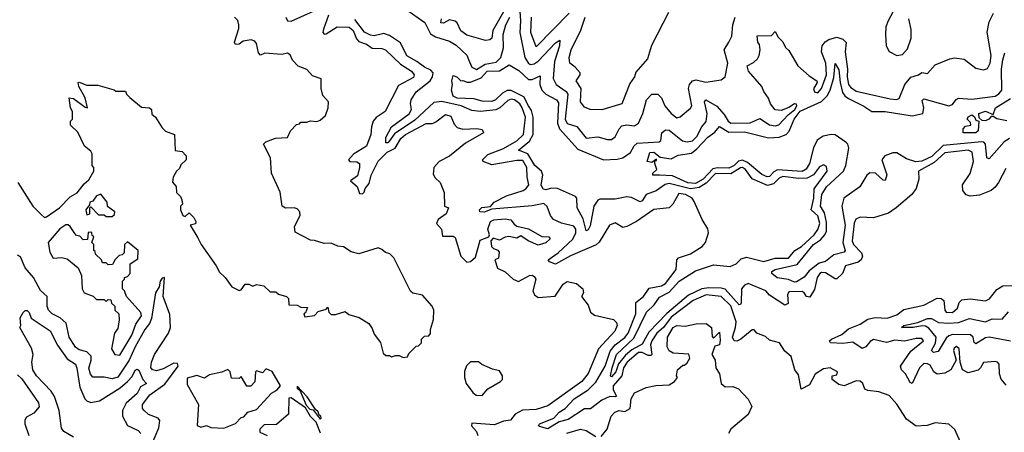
# Model space of a CAD drawing. Extents: x 2472589 to 2662339, y 701009 to 849030.
# Tile 124 of 256: x 2547936 to 2553043, y 779341 to 781481. Entities that reach past the tile are written whole.
import ezdxf

# ---------------------------------------------------------------- set-up
doc = ezdxf.new("R2010")
doc.units = 0

msp = doc.modelspace()

# ---------------------------------------------------------------- linework, layer by layer
at = {"layer": '0CON05XD'}
for points in [[(2549317.3, 781495), (2549325, 781475.6), (2549345, 781473.2), (2549495, 781541.5)], [(2549938.2, 781535), (2550037.1, 781467.1), (2550067.1, 781407.1), (2550092.1, 781392.1), (2550165, 781370.2), (2550199.2, 781349.2), (2550255, 781296.5), (2550264.1, 781274.1), (2550280.4, 781235), (2550305, 781223.6), (2550350, 781250), (2550408.2, 781261.8), (2550431.5, 781285), (2550445.5, 781334.5), (2550444.3, 781405), (2550457.7, 781455), (2550478.5, 781495)], [(2550529.4, 781525), (2550534.2, 781475), (2550530.2, 781415), (2550556.1, 781285), (2550575, 781254.4), (2550585, 781249.4), (2550605, 781252.5), (2550625, 781265.4), (2550715, 781361.9), (2550737.5, 781375), (2550735.5, 781345.5), (2550710, 781265), (2550703.5, 781176.5), (2550718, 781145), (2550769.7, 781109.7), (2550778.8, 781095), (2550765.3, 780965.3), (2550775, 780943.3), (2550825, 780928), (2550875, 780867.5), (2550935, 780874.3), (2550985, 780860), (2551005, 780860.6), (2551025, 780874), (2551045, 780915.8), (2551059.3, 780930.7), (2551085, 780935.4), (2551125, 780930), (2551146, 780945), (2551168.6, 780995), (2551187.5, 781065), (2551215, 781095.8), (2551246, 781095), (2551265, 781075.8), (2551282.9, 781035), (2551315, 780994.3), (2551345, 780972), (2551362.3, 780977.7), (2551415, 781022), (2551422.9, 781035), (2551405.4, 781125), (2551410.6, 781145), (2551425, 781164.2), (2551445, 781168.6), (2551495, 781156.9), (2551575, 781170), (2551595.8, 781184.2), (2551608.6, 781255), (2551590, 781325), (2551613.8, 781365), (2551630, 781395), (2551635.7, 781455), (2551647.5, 781495)], [(2547926.7, 780636.7), (2548004, 780515), (2548048.9, 780468.9), (2548065, 780456), (2548075, 780459.2), (2548143.3, 780505), (2548197.5, 780562.5), (2548235, 780583.8), (2548270, 780630), (2548295, 780650), (2548320, 780695), (2548320, 780715), (2548312.5, 780725), (2548312.5, 780785), (2548305, 780800), (2548272.5, 780825), (2548238.3, 780898.3), (2548200, 780935), (2548200, 780955), (2548210, 780965), (2548210, 781005), (2548200, 781025), (2548193.6, 781076.4), (2548215, 781072.5), (2548275, 781027.5), (2548287.5, 781025), (2548275.9, 781075.9), (2548243.3, 781135), (2548240, 781155), (2548245, 781157.5), (2548285, 781142.5), (2548341.7, 781141.7), (2548427, 781117), (2548435, 781110), (2548485, 781110), (2548490, 781095), (2548507, 781077), (2548567.5, 781027.5), (2548610, 781025), (2548620, 781015), (2548621.7, 780991.7), (2548640, 780975), (2548675, 780920), (2548693, 780903), (2548740, 780885), (2548743, 780803), (2548778.3, 780798.3), (2548800, 780775), (2548800, 780755), (2548771.7, 780728.3), (2548765, 780710), (2548750, 780695), (2548732.5, 780665), (2548728.3, 780638.3), (2548747, 780617), (2548750, 780585), (2548770, 780565), (2548777, 780547), (2548780, 780525), (2548770, 780515), (2548770, 780495), (2548782.5, 780465), (2548795, 780460), (2548815, 780480), (2548840, 780455), (2548850, 780435), (2548848.3, 780421.7), (2548820, 780415), (2548859.5, 780349.5), (2548876.7, 780315), (2548956, 780205), (2548971.9, 780171.9), (2549001.2, 780145), (2549036.4, 780096.4), (2549075, 780077.5), (2549085, 780080), (2549105, 780110), (2549125, 780110), (2549145, 780100), (2549165, 780107.5), (2549201.7, 780101.7), (2549235, 780070), (2549265, 780070), (2549278.3, 780058.3), (2549320, 780045), (2549330, 780035), (2549331.7, 780001.7), (2549375, 780000), (2549395, 779990), (2549428.3, 779988.3), (2549418.3, 779961.7), (2549410, 779955), (2549415, 779940), (2549465, 779947.5), (2549485, 779967.5), (2549525, 779980), (2549535, 779990), (2549540, 779965), (2549552.5, 779952.5), (2549575, 779952.5), (2549625, 779967.5), (2549643, 779953), (2549697, 779937), (2549746.4, 779906.4), (2549765, 779880), (2549775, 779850), (2549807, 779807), (2549821.7, 779751.7), (2549835, 779740), (2549855, 779740), (2549865, 779732.5), (2549885, 779740), (2549905, 779740), (2549925, 779730), (2549947, 779733), (2549955, 779750), (2549991.7, 779788.3), (2550005, 779790), (2550020, 779805), (2550020, 779825), (2550035, 779840), (2550058.3, 779841.7), (2550067, 779853), (2550067.5, 779875), (2550083, 779927), (2550083.8, 779975), (2550076.2, 779995), (2550025, 780052.5), (2549975, 780062.5), (2549963.6, 780073.6), (2549876.1, 780246.1), (2549856.1, 780266.1), (2549833, 780273), (2549815, 780290), (2549795, 780297.5), (2549695, 780267.5), (2549655, 780277.5), (2549615, 780302.5), (2549586.7, 780306.7), (2549551.7, 780321.7), (2549515, 780320), (2549465, 780336.7), (2549445, 780337.5), (2549365, 780380), (2549360.7, 780409.3), (2549391.2, 780465), (2549388.8, 780485), (2549375, 780500), (2549360, 780505), (2549315, 780503.3), (2549297.5, 780515), (2549286.4, 780586.4), (2549242.5, 780685), (2549236.7, 780765), (2549200, 780835), (2549213, 780847), (2549263, 780867), (2549325, 780870), (2549340, 780905), (2549371.7, 780938.3), (2549388.3, 780941.7), (2549395, 780950), (2549425, 780950), (2549445, 780957.5), (2549477, 780953), (2549495, 780960), (2549522.5, 780985), (2549536.4, 781023.6), (2549537.5, 781055), (2549508.3, 781088.3), (2549500, 781125), (2549500, 781175), (2549455, 781190), (2549425, 781222.5), (2549380.7, 781240.7), (2549351.7, 781271.7), (2549339.3, 781299.3), (2549325, 781307.5), (2549295, 781301.2), (2549207, 781307), (2549185, 781297.5), (2549175, 781310), (2549165, 781357.5), (2549155, 781370), (2549136.1, 781376.1), (2549095, 781370), (2549075, 781354), (2549055, 781352.5), (2549051.2, 781365), (2549072.5, 781435), (2549072.5, 781455), (2549067, 781477), (2549050, 781495)], [(2549538.7, 781505), (2549512.3, 781432.3), (2549508.9, 781415), (2549515, 781406.5), (2549525, 781407.3), (2549582.5, 781445), (2549645, 781441.8), (2549665, 781425.5), (2549682.3, 781382.3), (2549695, 781368), (2549735, 781354.7), (2549765, 781334), (2549815, 781331.8), (2549834.2, 781325), (2549910.5, 781250.5), (2549968, 781215), (2549982, 781195), (2549977.9, 781182.1), (2549900.4, 781139.6), (2549832.5, 781005), (2549785.2, 780974.8), (2549770, 780955), (2549760.4, 780925), (2549757.1, 780885), (2549735.5, 780825), (2549666.8, 780783.2), (2549641.1, 780755), (2549648.8, 780745), (2549685, 780743.5), (2549698.2, 780735), (2549699.2, 780715), (2549688.5, 780671.5), (2549652, 780645), (2549686.6, 780616.6), (2549699.5, 780579.5), (2549715, 780578.1), (2549723.7, 780586.3), (2549728.9, 780605), (2549748.3, 780631.7), (2549760, 780675), (2549795, 780748.2), (2549841.8, 780795), (2549884.2, 780815.8), (2549913.5, 780865), (2549936.7, 780885), (2550045, 780942.5), (2550076.4, 780943.6), (2550095, 780950.8), (2550145, 780990), (2550171.7, 780981.7), (2550188.8, 780938.8), (2550205, 780922), (2550235, 780914), (2550306.7, 780916.7), (2550335, 780912.5), (2550342.5, 780895), (2550248.3, 780841.7), (2550165, 780774.3), (2550111.2, 780745), (2550084, 780715), (2550080, 780680), (2550090.7, 780660.7), (2550117, 780637), (2550137.5, 780585), (2550140, 780515), (2550160, 780505), (2550147.5, 780475), (2550107.1, 780445), (2550098.6, 780425), (2550124, 780395), (2550128.3, 780358.3), (2550185, 780358.8), (2550195, 780352.5), (2550224.4, 780254.4), (2550255, 780223.8), (2550275, 780226.7), (2550300.7, 780249.3), (2550325, 780337.5), (2550370, 780355), (2550372.5, 780365), (2550363.8, 780395), (2550378.8, 780435), (2550395, 780442.5), (2550455, 780449.2), (2550483.6, 780443.6), (2550500, 780420), (2550515, 780410), (2550575.8, 780395.8), (2550645, 780357.5), (2550680, 780355), (2550687.5, 780345), (2550665, 780323.8), (2550625, 780311.2), (2550573.9, 780333.9), (2550535, 780360), (2550515, 780347.5), (2550473.6, 780356.4), (2550455, 780353.3), (2550425, 780337.5), (2550392.5, 780347.5), (2550380, 780335), (2550382.5, 780305), (2550393.8, 780293.8), (2550416.4, 780286.4), (2550422.5, 780275), (2550420, 780245), (2550400, 780235), (2550415, 780192.5), (2550455, 780173.3), (2550495.9, 780135.9), (2550523.9, 780123.9), (2550580, 780155), (2550595, 780156.2), (2550605, 780150), (2550613.3, 780135), (2550598, 780075), (2550606, 780055), (2550625, 780040.8), (2550713.2, 780046.8), (2550755, 780110), (2550775, 780123.3), (2550823.6, 780113.6), (2550857.5, 780085), (2550860, 780065), (2550850, 780045), (2550885, 780000), (2550897.5, 779965), (2550918.3, 779948.3), (2551015.7, 779925.7), (2551031.4, 779911.4), (2551035.5, 779895.5), (2551022.2, 779865), (2550937.9, 779775), (2550885, 779646), (2550851.1, 779605), (2550675, 779478.5), (2550615, 779459.4), (2550544, 779456), (2550505.4, 779434.6), (2550482.5, 779405), (2550445, 779398.9), (2550399.3, 779380.7), (2550281.5, 779388.5), (2550279.4, 779375), (2550305.3, 779345.3), (2550311.8, 779325)], [(2551344.2, 780235), (2551353.5, 780246.5), (2551415, 780266.9), (2551476.2, 780305), (2551494, 780325), (2551508, 780375), (2551505.9, 780395.9), (2551476, 780445), (2551435, 780537.5), (2551423.3, 780555), (2551390, 780575), (2551355, 780579.2), (2551324.3, 780525), (2551305, 780505.7), (2551225, 780496.9), (2551135, 780434.5), (2551085, 780409.2), (2551063.6, 780403.6), (2551025, 780427.5), (2550995, 780416), (2550942.1, 780327.9), (2550926.9, 780313.1), (2550793.2, 780256.8), (2550715, 780213.3), (2550684.3, 780225), (2550677.1, 780235), (2550728.3, 780271.7), (2550805, 780342.8), (2550820.5, 780375), (2550820.7, 780395), (2550810.8, 780410.8), (2550746.6, 780426.6), (2550705, 780445.6), (2550690, 780465), (2550671.7, 780511.7), (2550655, 780527.8), (2550594.8, 780515.2), (2550385, 780498), (2550345, 780482.4), (2550323.1, 780485), (2550321.8, 780495), (2550333.6, 780506.4), (2550377.9, 780512.1), (2550397.3, 780535), (2550461.5, 780568.5), (2550546.7, 780595), (2550563.3, 780605), (2550577.1, 780625), (2550567.5, 780665), (2550566.8, 780715), (2550545, 780750.4), (2550515, 780751.6), (2550385, 780728.2), (2550340, 780745), (2550336.2, 780755), (2550365, 780782.5), (2550445, 780812.7), (2550515, 780852.5), (2550548.9, 780885), (2550559, 780975), (2550543.1, 781025), (2550529.7, 781045), (2550503.1, 781065), (2550485, 781069.2), (2550467.5, 781062.5), (2550425.7, 781024.3), (2550405, 781013.5), (2550325.7, 781005.7), (2550280.9, 781010.9), (2550225.2, 781035.2), (2550125, 781057.6), (2550085, 781052), (2549985, 780960.6), (2549880.9, 780889.1), (2549855, 780852.9), (2549845, 780843.1), (2549835, 780842.5), (2549835, 780870), (2549864.5, 780925), (2549956.4, 780993.6), (2549967.6, 781015), (2549963, 781047), (2549966.9, 781065), (2549993, 781107), (2550064.7, 781165), (2550077.3, 781185), (2550081.2, 781205), (2550069.2, 781219.2), (2550035, 781234.4), (2549996.4, 781265), (2549945, 781294.3), (2549910.8, 781360.8), (2549855, 781400), (2549825, 781409.7), (2549775, 781397.1), (2549755, 781401.5), (2549725, 781416.2), (2549675, 781481.8)], [(2550445, 781521.2), (2550389.4, 781425), (2550384.2, 781385.8), (2550375, 781376.2), (2550352.7, 781372.7), (2550255, 781400.8), (2550225, 781424), (2550205.7, 781465), (2550195, 781472.9), (2550165, 781480), (2550135, 781463.8), (2550120, 781465), (2550123.3, 781485)], [(2550786.1, 781515), (2550615, 781340), (2550586.5, 781415), (2550590.4, 781495)], [(2551300.7, 781519.3), (2551212.7, 781347.3), (2551191.7, 781278.3), (2551131.7, 781208.3), (2551124.2, 781185), (2551100.4, 781149.6), (2551058.8, 781045), (2550955.8, 781014.2), (2550895, 781016), (2550865, 781028), (2550845.7, 781055), (2550849.1, 781125), (2550822.9, 781165), (2550843.3, 781195), (2550842.5, 781205), (2550818, 781235), (2550790, 781255), (2550786.7, 781285), (2550796.5, 781325), (2550846.9, 781426.9), (2550869.5, 781495)], [(2550963.8, 780755), (2551035, 780757.5), (2551064.4, 780765.6), (2551105, 780792.7), (2551122.9, 780827.1), (2551138.4, 780841.6), (2551252.5, 780847.5), (2551261.1, 780855), (2551267.5, 780895), (2551285, 780910), (2551305, 780907.9), (2551373.3, 780853.3), (2551397.9, 780847.9), (2551425, 780852.5), (2551447.5, 780875), (2551474.2, 780925.8), (2551496.8, 780953.2), (2551501.6, 780995), (2551487.3, 781055), (2551494.6, 781065.4), (2551552.3, 781032.3), (2551590.4, 780990.4), (2551610, 780955), (2551625, 780945.4), (2551724.5, 780945.5), (2551775, 780969.2), (2551825.4, 780935.4), (2551855, 780931.2), (2551873.2, 780936.8), (2551921.5, 780988.5), (2551956.8, 781015), (2551966.9, 781035), (2551965, 781043.3), (2551955, 781044.5), (2551925, 781025.4), (2551885, 781010.4), (2551855, 781014.6), (2551830.4, 781045), (2551820.4, 781075), (2551795, 781108.9), (2551784.8, 781134.8), (2551715.7, 781215), (2551708.8, 781241.2), (2551741.5, 781258.5), (2551762.5, 781277.5), (2551771.4, 781295), (2551776.7, 781325), (2551772.5, 781352.5), (2551763.8, 781365), (2551761.7, 781398.3), (2551835, 781400), (2551855, 781420), (2551870, 781390), (2551895, 781366), (2551907.9, 781337.9), (2551925, 781321.2), (2551972.1, 781242.1), (2552030, 781190), (2552070.4, 781165), (2552071.8, 781155), (2552053.4, 781123.4), (2552057.7, 781107.7), (2552075, 781101.8), (2552094.8, 781125), (2552121, 781195), (2552117, 781255), (2552094.6, 781315), (2552099.1, 781345), (2552114, 781366), (2552132, 781378), (2552175, 781391.3), (2552205, 781380.8), (2552222.4, 781362.4), (2552218.4, 781315), (2552228.9, 781225), (2552227.3, 781185), (2552235.5, 781145), (2552245, 781130.5), (2552275, 781110.7), (2552451.2, 781071.2), (2552483.4, 781066.6), (2552498, 781072), (2552527.5, 781145), (2552557.4, 781182.6), (2552597.5, 781195), (2552615, 781207.5), (2552645, 781202.5), (2552685, 781246.7), (2552761.2, 781278.8), (2552785, 781283.8), (2552835, 781276.2), (2552895, 781230), (2552935, 781221.2), (2552955, 781227.5), (2552970, 781255), (2552974, 781295), (2552954.2, 781415.8), (2552965, 781470), (2552987.5, 781515)], [(2552465, 781520), (2552440, 781475), (2552428.8, 781445), (2552427.5, 781405), (2552430.8, 781345), (2552445, 781316.2), (2552485, 781296.2)], [(2552485, 781296.2), (2552515, 781300), (2552540.7, 781329.3), (2552560, 781385), (2552559.3, 781430.7), (2552547.5, 781485)], [(2551255, 780674.3), (2551220, 780675), (2551220, 780685), (2551240, 780705), (2551230, 780735), (2551230, 780750), (2551238.3, 780751.7), (2551238.3, 780758.3), (2551215, 780740), (2551190, 780745), (2551205, 780793.3), (2551225, 780793.8), (2551258.3, 780768.3), (2551315, 780760), (2551351.7, 780778.3), (2551420.2, 780789.8), (2551448.9, 780811.1), (2551505, 780872.7), (2551542.2, 780897.8), (2551565, 780927.1), (2551615, 780897.2), (2551695, 780899.5), (2551819.2, 780869.1), (2551875, 780871.7), (2551911.2, 780885), (2551927.2, 780902.8), (2551952.6, 780965), (2551985, 781006.4), (2552095, 781056.8), (2552125, 781086.5), (2552140.5, 781115), (2552158.1, 781181.9), (2552165, 781253.3), (2552185, 781221.2), (2552190.8, 781155), (2552204, 781104), (2552215.6, 781085.6), (2552235, 781072.1), (2552315, 781033.4), (2552355, 781004.8), (2552425, 781005.9), (2552565, 780982.3), (2552619.6, 780995), (2552626.1, 781025), (2552617.1, 781062.9), (2552625, 781070.6), (2552755, 781035.3), (2552775, 781040.9), (2552792.6, 781067.4), (2552805.3, 781074.7), (2552875, 781068.5), (2552995, 781085.2), (2553015, 781096.8), (2553029.8, 781115), (2553029.2, 781225), (2553035, 781273.3), (2553045, 781309.2)], [(2553050.5, 780709.5), (2553012.6, 780637.4), (2552995, 780612), (2552974.6, 780595.4), (2552915, 780571.9), (2552865, 780565.7), (2552845, 780572.5), (2552828.6, 780595), (2552825.6, 780625), (2552865, 780683.8), (2552883.3, 780745), (2552875.8, 780795), (2552855, 780804.4), (2552735, 780791.2), (2552679.7, 780740.3), (2552597.5, 780695), (2552600, 780655), (2552586.2, 780605), (2552563.3, 780575), (2552482.5, 780505), (2552441.7, 780478.3), (2552365, 780453.3), (2552295, 780457.5), (2552273.6, 780446.4), (2552264.2, 780425.8), (2552253.6, 780335), (2552261.1, 780315), (2552301.8, 780271.8), (2552306.9, 780255), (2552300.8, 780235), (2552285.5, 780224.5), (2552220, 780205), (2552203.3, 780165), (2552175, 780138), (2552165, 780137.5), (2552115, 780168.9), (2552095, 780170.7), (2552085.6, 780165), (2552072.8, 780145), (2552058.8, 780081.2), (2552035, 780042), (2552016.7, 780045), (2552005.6, 780065), (2551995, 780070.9), (2551925, 780069.5), (2551918.5, 780055), (2551921.5, 780008.5), (2551905, 780000.8), (2551825, 780053.3), (2551805.3, 780075.3), (2551715, 780112.3), (2551695, 780104.2), (2551680.4, 780085), (2551677.3, 780012.7), (2551675, 780003.8), (2551667.8, 780002.2), (2551595, 780083.9), (2551575, 780089.4), (2551510.1, 780090.1), (2551475, 780084.8), (2551405, 780053.1), (2551292, 779958), (2551200.1, 779859.9), (2551165, 779799.2), (2551111, 779769), (2551078.5, 779741.5), (2551042.7, 779697.3), (2551028, 779655), (2551005, 779629.2), (2551000, 779635), (2551008.5, 779675), (2551032.2, 779745), (2551121.3, 779828.7), (2551186.7, 779965), (2551227.3, 780002.7), (2551255, 780042.5), (2551305, 780068.6), (2551356.1, 780125), (2551441.6, 780178.4), (2551535, 780209.4), (2551621.4, 780201.4), (2551652.5, 780215), (2551678.3, 780241.7), (2551705, 780250), (2551795, 780226.6), (2551855, 780244.1), (2551924, 780245), (2551956.6, 780283.4), (2551991.8, 780305), (2552056.1, 780365), (2552075, 780392.9), (2552085.7, 780425), (2552075, 780464.4), (2552041.9, 780495), (2552054.5, 780555), (2552056.2, 780603.8), (2552123.8, 780695), (2552120.7, 780720.7), (2552105, 780728.8), (2552085, 780718), (2552052.9, 780677.1), (2552021.2, 780658.8), (2551975, 780657.7), (2551895, 780668.8), (2551875, 780659.2), (2551845, 780630.4), (2551815, 780620.6), (2551735.3, 780655.3), (2551700.7, 780705), (2551685, 780714.7), (2551675, 780713.1), (2551625, 780682), (2551545, 780684.1), (2551497.3, 780632.7), (2551460.4, 780610.4), (2551415, 780603.9), (2551305, 780632.3), (2551283.9, 780626.1), (2551236.8, 780593.2), (2551185.8, 780575), (2551165, 780542.5), (2551155, 780536.9), (2551109.1, 780559.1), (2551085, 780563.1), (2551025, 780550.3), (2550945, 780550.8), (2550934.5, 780545), (2550914.7, 780515), (2550895, 780412), (2550885, 780390.8), (2550875, 780386.2), (2550858.5, 780448.5), (2550828.4, 780505), (2550825.4, 780555), (2550819.4, 780565), (2550725, 780605.3), (2550695, 780607.9), (2550665, 780598.2), (2550651.9, 780601.9), (2550640.9, 780625), (2550649, 780675), (2550642.2, 780695), (2550608.6, 780725), (2550571.9, 780785), (2550522.5, 780805), (2550579.5, 780850.5), (2550598.6, 780885), (2550599.7, 780975), (2550590.2, 781010.2), (2550575.7, 781035), (2550551.7, 781081.7), (2550485, 781114.2), (2550465, 781113.3), (2550439.5, 781100.5), (2550404, 781065), (2550385, 781056.9), (2550335, 781059.5), (2550291.1, 781071.1), (2550204.8, 781074.8), (2550185, 781084.2), (2550175.8, 781115), (2550180.8, 781145), (2550177.1, 781165), (2550185, 781192.5), (2550204.3, 781184.3), (2550223.6, 781163.6), (2550235, 781166.7), (2550257.1, 781157.1), (2550275, 781157.1), (2550330.2, 781179.8), (2550360.8, 781215), (2550425, 781216.8), (2550475, 781246.7), (2550525, 781217.3), (2550575, 781171.5), (2550595, 781170.4), (2550635, 781190), (2550633.8, 781145), (2550644.7, 781115), (2550665, 781095.8), (2550720.5, 781065), (2550730.8, 781050.8), (2550726.3, 780945), (2550736.4, 780915), (2550830.5, 780810.5), (2550963.8, 780755)], [(2553056.2, 780956.2), (2553005, 780966.7), (2552985, 780980), (2552975, 780980), (2552962.5, 780965), (2552945, 780957.5), (2552928.3, 780958.3), (2552911.7, 780971.7), (2552910, 780995), (2552946, 781006), (2552985, 780990), (2552997.5, 781025), (2553075, 781072.5)], [(2552895, 780893.8), (2552830, 780895), (2552830, 780915), (2552841.7, 780928.3), (2552870, 780935), (2552868.3, 780948.3), (2552850, 780965), (2552855, 780977.5), (2552875, 780987.5), (2552888.3, 780978.3), (2552895, 780960), (2552910, 780955), (2552906.7, 780905), (2552895, 780893.8)], [(2553069.1, 780865), (2553042.7, 780847.3), (2552965, 780760), (2552953.1, 780765), (2552945.3, 780835.3), (2552936.7, 780846.7), (2552925, 780848.4), (2552725, 780829.1), (2552667.5, 780772.5), (2552615, 780746.8), (2552584.9, 780744.9), (2552535, 780759), (2552485, 780791.4), (2552465, 780791.1), (2552423.8, 780775), (2552408.4, 780755), (2552433.4, 780676.6), (2552425, 780648), (2552415, 780649.2), (2552375.5, 780685.5), (2552345, 780687.7), (2552330.2, 780675), (2552293.7, 780615), (2552210.7, 780555), (2552200.6, 780515), (2552216.9, 780415), (2552204.7, 780325), (2552216.7, 780285), (2552212, 780275), (2552158, 780262), (2552115, 780226.9), (2552082.3, 780217.7), (2552030.6, 780179.4), (2552005, 780146.2), (2551965, 780122.5), (2551955, 780120), (2551923.6, 780133.6), (2551865, 780142), (2551837.5, 780165), (2551837.5, 780175), (2551855, 780185.6), (2551968.1, 780211.9), (2552052.5, 780315), (2552089.6, 780340.4), (2552111.9, 780365), (2552120.2, 780385), (2552121.5, 780431.5), (2552110.1, 780480.1), (2552089.6, 780515), (2552096.7, 780575), (2552120.2, 780615), (2552208.3, 780695), (2552220.5, 780725), (2552236.1, 780815), (2552231.7, 780835), (2552222.5, 780845), (2552165, 780884.1), (2552145, 780885.8), (2552103.4, 780876.6), (2552072.9, 780857.1), (2552052.5, 780817.5), (2552032.7, 780735), (2552015, 780706.5), (2551995, 780693.5), (2551867.4, 780702.6), (2551847.6, 780692.4), (2551825, 780668.6), (2551812.9, 780667.1), (2551785, 780677.7), (2551710.3, 780740.3), (2551685, 780753), (2551665, 780747.1), (2551642, 780725), (2551615, 780710.8), (2551555, 780713.3), (2551531.7, 780708.3), (2551480.7, 780655), (2551441.9, 780631.9), (2551401.4, 780635), (2551321.7, 780671.7), (2551255, 780674.3)], [(2548415, 780460), (2548428.3, 780471.7), (2548430, 780485), (2548391.7, 780511.7), (2548390, 780535), (2548357, 780577), (2548335, 780567.5), (2548315, 780540), (2548300, 780535), (2548298.3, 780521.7), (2548280, 780495), (2548285, 780470), (2548300, 780475), (2548300, 780505), (2548305, 780510), (2548345, 780470), (2548375, 780470), (2548385, 780460), (2548415, 780460)], [(2548455, 779742), (2548517.1, 779845), (2548538.6, 779901.4), (2548567.3, 779945), (2548565, 779963.3), (2548490, 780045), (2548480, 780075), (2548470, 780085), (2548470, 780125), (2548480, 780135), (2548480, 780145), (2548495, 780150), (2548510, 780165), (2548510, 780215), (2548548.3, 780241.7), (2548550, 780285), (2548495, 780330), (2548480, 780315), (2548478.3, 780271.7), (2548468.3, 780261.7), (2548451.7, 780258.3), (2548431.7, 780238.3), (2548418.3, 780211.7), (2548395, 780210), (2548385, 780220), (2548365, 780220), (2548360, 780235), (2548330, 780265), (2548328.3, 780278.3), (2548320, 780285), (2548320, 780315), (2548310, 780325), (2548320, 780355), (2548311.7, 780361.7), (2548310, 780375), (2548305, 780380), (2548291.7, 780378.3), (2548288.3, 780341.7), (2548265, 780340), (2548248.3, 780358.3), (2548231.7, 780361.7), (2548221.7, 780371.7), (2548198.3, 780408.3), (2548187, 780417), (2548175, 780416.7), (2548145, 780396.7), (2548083.3, 780325), (2548092.5, 780275), (2548110, 780245), (2548155, 780247.5), (2548181.7, 780241.7), (2548240, 780195), (2548257.5, 780155), (2548260, 780085), (2548270, 780065), (2548317, 780047), (2548335, 780030), (2548375, 780030), (2548385, 780020), (2548395, 780030), (2548408.3, 780028.3), (2548411.7, 780011.7), (2548430, 779995), (2548430, 779975), (2548450, 779955), (2548452.5, 779925), (2548445, 779880), (2548427.5, 779855), (2548412.5, 779775), (2548430, 779745), (2548455, 779742)], [(2548620.3, 779275), (2548657.9, 779365), (2548663.3, 779403.3), (2548654.5, 779414.5), (2548605, 779434.4), (2548581.2, 779455), (2548574, 779465), (2548572.5, 779485), (2548611.5, 779535), (2548688.3, 779591.7), (2548758.2, 779685), (2548755, 779697.5), (2548735, 779699.6), (2548679.9, 779670.1), (2548645, 779660.5), (2548624.8, 779664.8), (2548616.7, 779676.7), (2548619.8, 779705), (2548634.8, 779745), (2548708.3, 779855), (2548718.6, 779885), (2548715, 779952), (2548680.3, 780045), (2548688, 780145), (2548675, 780140.8), (2548665.6, 780125), (2548658.9, 780095), (2548640.6, 780065), (2548619.2, 779930.8), (2548609.7, 779905), (2548585, 779873.8), (2548535.7, 779785), (2548504.3, 779715.7), (2548445, 779626.7), (2548415, 779617.8), (2548375, 779628), (2548315, 779628), (2548302.8, 779642.8), (2548294.6, 779674.6), (2548306.9, 779715), (2548306.5, 779736.5), (2548285, 779758), (2548245, 779769.4), (2548225, 779783.1), (2548193.5, 779835), (2548178, 779908), (2548145.7, 779935), (2548105, 779956.4), (2548086.4, 779975), (2548078.5, 779995), (2548078.2, 780045), (2548045, 780077.5), (2548008.2, 780145), (2547964.7, 780195), (2547940.8, 780250.8), (2547925, 780259.6)], [(2552822.5, 779275), (2552786.1, 779356.1), (2552755, 779383.3), (2552685, 779390), (2552643.6, 779376.4), (2552585, 779373.8), (2552535, 779410), (2552485, 779487.5), (2552445, 779532.5), (2552391.7, 779551.7), (2552335, 779557.5), (2552320, 779565), (2552310, 779595), (2552295, 779606.7), (2552275, 779607.5), (2552213, 779583), (2552185, 779590), (2552150, 779615), (2552150, 779635), (2552175, 779640), (2552177.5, 779655), (2552140, 779675), (2552105, 779670), (2552062.5, 779642.5), (2552031.8, 779588.2), (2551990, 779565), (2551975, 779640), (2551956.7, 779665), (2551936.7, 779735), (2551905, 779762.5), (2551876.1, 779806.1), (2551825, 779820), (2551805, 779837.5), (2551760, 779855), (2551745, 779872.5), (2551735, 779873.3), (2551676.2, 779823.8), (2551655, 779813.3), (2551641.2, 779815), (2551633.1, 779835), (2551649.2, 779885), (2551652.3, 779915), (2551625, 779997.1), (2551575, 780045.8), (2551496, 780054), (2551428.5, 780025), (2551315, 779939.3), (2551274.9, 779885.1), (2551240.5, 779855), (2551214.8, 779815), (2551208.4, 779795), (2551214.3, 779745.7), (2551209.8, 779740.2), (2551195, 779740.4), (2551165, 779755.9), (2551145, 779754.4), (2551086.1, 779705), (2551067.9, 779675), (2551060, 779635), (2551015, 779582.5), (2551015, 779560.8), (2551030.8, 779529.2), (2551025.3, 779524.7), (2550996.7, 779526.7), (2550955, 779508.5), (2550897.5, 779462.5), (2550865, 779463), (2550781.7, 779408.3), (2550734.8, 779395.2), (2550675, 779360), (2550631.9, 779371.9), (2550627.5, 779375), (2550631.9, 779385), (2550706.1, 779413.9), (2550734.5, 779445), (2550765.7, 779464.3), (2550811.8, 779515), (2550885, 779561.7), (2550925, 779601.6), (2550972.3, 779685), (2550998.2, 779761.8), (2551025, 779795.4), (2551075, 779832.2), (2551092.5, 779855), (2551132, 779955), (2551132.7, 780015), (2551171.4, 780045), (2551200.5, 780089.5), (2551265, 780101.3), (2551285, 780112.7), (2551341.1, 780185), (2551344.2, 780235)], [(2553053.3, 779585), (2553027.1, 779617.1), (2553018, 779645), (2553016.7, 779695), (2553007.5, 779705), (2552995, 779708.8), (2552935, 779703.3), (2552920, 779675), (2552906.8, 779663.2), (2552855, 779650.4), (2552826.9, 779665), (2552813.3, 779705), (2552808.1, 779775), (2552795, 779785.8), (2552782.8, 779777.2), (2552779.4, 779765), (2552793.8, 779715), (2552766, 779665), (2552735, 779647.3), (2552695, 779643.6), (2552677.8, 779655), (2552659.2, 779689.2), (2552645, 779697.3), (2552625, 779698.7), (2552603.8, 779675), (2552565, 779593.8), (2552555, 779598.8), (2552530, 779645), (2552510, 779665), (2552504.3, 779685), (2552558, 779762), (2552623.8, 779815), (2552615, 779828), (2552585, 779827.5), (2552525, 779814.3), (2552475, 779818.9), (2552432.6, 779807.4), (2552365, 779822), (2552347.3, 779812.7), (2552324.7, 779785.3), (2552305, 779775.6), (2552258.1, 779808.1), (2552205, 779802.3), (2552141.2, 779805), (2552136, 779815), (2552147.5, 779825), (2552200.7, 779849.3), (2552235, 779877.1), (2552295, 779902.2), (2552335, 779928.1), (2552373.8, 779936.2), (2552435.9, 779934.1), (2552485, 779950), (2552522.3, 779977.7), (2552625, 780001.1), (2552695, 780037.1), (2552715, 780035.6), (2552728.6, 780025), (2552734.4, 779975), (2552742, 779965), (2552775, 779962.9), (2552800, 779985), (2552808.8, 780015), (2552821.9, 780028.1), (2552865, 780033.5), (2552945, 780022.9), (2552966.2, 780033.8), (2553005, 780081.4), (2553035, 780100.8), (2553095, 780103.3)], [(2548215, 779315.5), (2548165, 779346), (2548152.7, 779362.7), (2548140.7, 779455), (2548117.2, 779527.2), (2548099.1, 779555), (2548023.8, 779633.8), (2548004.7, 779665), (2548000, 779705), (2548005.8, 779745), (2547998, 779778), (2547937.5, 779885), (2547942.5, 779895), (2547938, 779935), (2547955, 779962.5), (2547965, 779972.5), (2547975, 779972.5), (2547985, 779962.5), (2547995, 779933.3), (2548095, 779867.1), (2548132.7, 779792.7), (2548181.7, 779721.7), (2548225, 779694.4), (2548233.4, 779673.4), (2548247.7, 779575), (2548274.7, 779515), (2548285.2, 779505.2), (2548306, 779496), (2548350, 779505), (2548458, 779572), (2548495, 779605.5), (2548519.8, 779630.2), (2548535, 779663.8), (2548545, 779668.8), (2548555, 779663.3), (2548574.4, 779614.4), (2548593.8, 779595), (2548562.4, 779577.6), (2548545, 779542.2), (2548487.9, 779492.1), (2548470, 779455), (2548469.3, 779425), (2548495, 779377.3), (2548550.2, 779350.2), (2548565.4, 779335.4)], [(2553075, 779814.7), (2552964.4, 779835.6), (2552945, 779830.8), (2552895, 779799.4), (2552887.3, 779807.3), (2552880.9, 779835), (2552866.9, 779846.9), (2552775, 779848.5), (2552755, 779841.9), (2552740.7, 779829.3), (2552699.2, 779760.8), (2552675.5, 779755.5), (2552664.5, 779765), (2552686.1, 779803.9), (2552690, 779835), (2552651.3, 779881.3), (2552635, 779891.2), (2552617.1, 779892.9), (2552570, 779885), (2552510, 779885), (2552522.5, 779895), (2552595, 779911.1), (2552645, 779932.3), (2552665, 779931.8), (2552701.2, 779911.2), (2552755, 779907), (2552805, 779910.4), (2552862, 779932), (2552945, 779913.5), (2552980.7, 779929.3), (2553031.7, 779928.3), (2553065, 779965.4)], [(2550951.2, 779318.8), (2550982.9, 779357.1), (2551004, 779425), (2551023.3, 779445), (2551045, 779454), (2551075, 779450), (2551102.9, 779465), (2551108.2, 779515), (2551125, 779546.7), (2551185, 779573.3), (2551236.1, 779583.9), (2551305, 779586.7), (2551332.5, 779605), (2551347.5, 779625), (2551342.5, 779635), (2551347.5, 779665), (2551375, 779690), (2551385, 779690), (2551398.3, 779701.7), (2551412.5, 779725), (2551406, 779746), (2551325, 779751.2), (2551305, 779764), (2551293.9, 779783.9), (2551295.7, 779835), (2551325, 779884.2), (2551345, 779894.4), (2551387.4, 779892.6), (2551445, 779904.4), (2551496.7, 779905), (2551524, 779885), (2551528.3, 779838.3), (2551535, 779830), (2551565, 779860), (2551569.2, 779819.2), (2551565.4, 779795), (2551542, 779788), (2551526, 779745), (2551542.9, 779715), (2551546, 779675), (2551565.8, 779645), (2551573.8, 779595), (2551595, 779577.5), (2551635, 779578.8), (2551665, 779566.7), (2551715, 779512.5), (2551733.8, 779475), (2551715, 779433.3), (2551625, 779357.5), (2551612.5, 779335)], [(2550335, 779532.5), (2550363.6, 779566.4), (2550430, 779605), (2550440, 779615), (2550440, 779635), (2550425, 779660), (2550388.3, 779668.3), (2550333, 779693), (2550315, 779707.5), (2550275, 779706.7), (2550253.9, 779686.1), (2550243.6, 779656.4), (2550242.5, 779625), (2550252.5, 779595), (2550287, 779547), (2550303.9, 779533.9), (2550335, 779532.5)], [(2547925, 779640), (2547947.9, 779617.9), (2548033.3, 779495), (2548037, 779473), (2548009.3, 779440.7), (2547970.7, 779419.3), (2547962.5, 779405), (2547962.5, 779385), (2547983.3, 779325)], [(2548995, 779363.3), (2549055, 779387.5), (2549085, 779417.5), (2549099.3, 779420.7), (2549120, 779445), (2549165, 779460), (2549242.5, 779545), (2549269.3, 779560.7), (2549288.3, 779581.7), (2549245.9, 779655.9), (2549215, 779670), (2549195, 779650), (2549165, 779660), (2549160, 779655), (2549156.4, 779603.6), (2549135, 779580), (2549115, 779580), (2549085, 779630), (2549075, 779620), (2549035, 779622.5), (2549027.5, 779655), (2549015, 779667.5), (2548985, 779653.3), (2548921.2, 779638.8), (2548895, 779622.5), (2548855, 779636), (2548805, 779622.5), (2548805, 779590), (2548863.3, 779485), (2548856.4, 779376.4), (2548875, 779368.8), (2548905, 779376.2), (2548927, 779367), (2548995, 779363.3)], [(2549495, 779410), (2549500, 779415), (2549497.5, 779425), (2549490, 779430), (2549485, 779447.5), (2549470, 779460), (2549426.7, 779525), (2549375, 779580), (2549375, 779570), (2549390, 779560), (2549422.5, 779482.5), (2549441.7, 779461.7), (2549457.5, 779457.5), (2549495, 779410)], [(2549496.4, 779336.4), (2549473.6, 779393.6), (2549445, 779422.5), (2549418.3, 779468.3), (2549345, 779520), (2549331.7, 779518.3), (2549330, 779435), (2549268.3, 779381.7), (2549205, 779380), (2549181.7, 779358.3), (2549181.7, 779341.7), (2549220, 779325)], [(2550773.9, 779336.1), (2550845, 779357.1), (2550875, 779350.8), (2550925, 779319.4)]]:
    msp.add_lwpolyline(points, dxfattribs=at)

doc.saveas('drawing.dxf')
